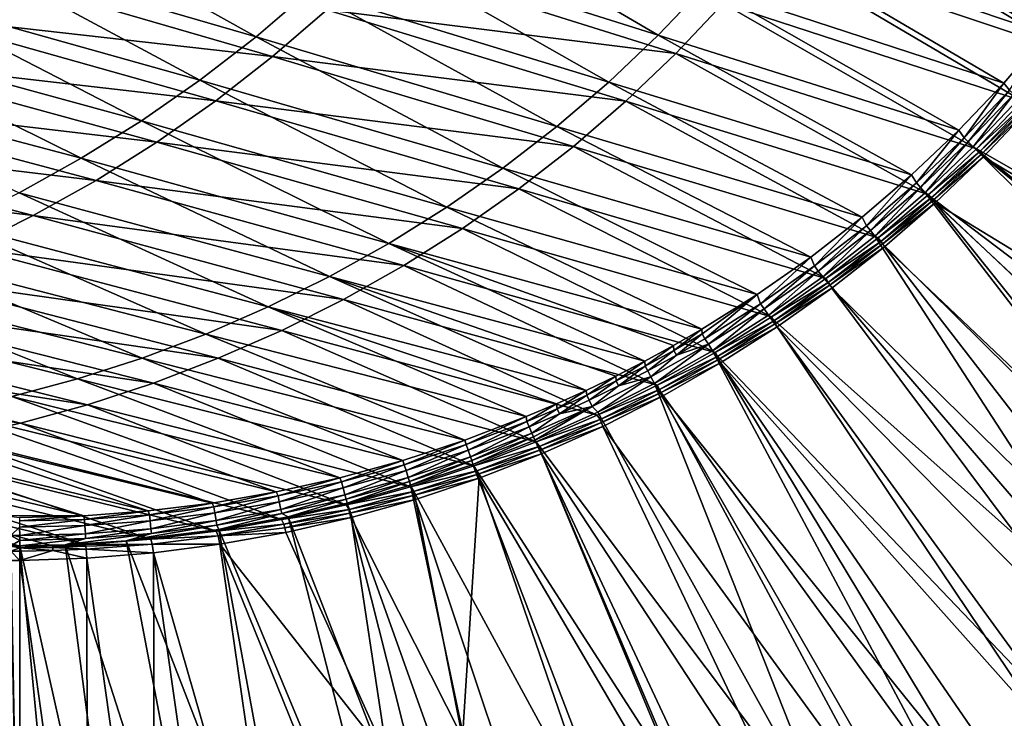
# Model space of a CAD drawing. Header units: metres. Extents: x -900 to 900, y -400 to 400.
# Tile 190 of 243: x 701 to 802, y -358 to -286. Entities that reach past the tile are written whole.
import ezdxf

# ---------------------------------------------------------------- set-up
doc = ezdxf.new("R2010")
doc.units = ezdxf.units.M

msp = doc.modelspace()

# ---------------------------------------------------------------- linework, layer by layer
at = {"layer": 'top'}
for points in [[(775.724609, -276.970428, -84.964371), (806.168213, -287.251556, -32.056164), (780.027893, -271.430603, -84.908226)], [(806.168213, -287.251556, -32.056164), (810.290894, -281.983246, -32.022537), (780.027893, -271.430603, -84.908226)], [(735.835144, -277.770355, -138.331787), (766.310852, -287.36673, -85.091042), (740.867737, -272.482513, -138.23877)], [(766.310852, -287.36673, -85.091042), (771.14917, -282.287872, -85.025368), (740.867737, -272.482513, -138.23877)], [(694.346741, -278.647888, -192.002609), (724.991882, -287.538391, -138.532791), (700.138, -273.694061, -191.881744)], [(724.991882, -287.538391, -138.532791), (730.538086, -282.79245, -138.429916), (700.138, -273.694061, -191.881744)], [(781.976501, -273.150909, -86.463959), (808.143494, -288.949493, -33.548725), (777.619507, -278.753021, -86.500862)], [(812.339172, -283.572754, -33.535023), (808.143494, -288.949493, -33.548725), (781.976501, -273.150909, -86.463959)], [(771.14917, -282.287872, -85.025368), (801.792969, -292.30545, -32.095467), (775.724609, -276.970428, -84.964371)], [(801.792969, -292.30545, -32.095467), (806.168213, -287.251556, -32.056164), (775.724609, -276.970428, -84.964371)], [(730.538086, -282.79245, -138.429916), (761.219971, -292.191925, -85.161224), (735.835144, -277.770355, -138.331787)], [(761.219971, -292.191925, -85.161224), (766.310852, -287.36673, -85.091042), (735.835144, -277.770355, -138.331787)], [(688.311768, -283.303131, -192.128433), (719.213257, -291.999023, -138.640045), (694.346741, -278.647888, -192.002609)], [(719.213257, -291.999023, -138.640045), (724.991882, -287.538391, -138.532791), (694.346741, -278.647888, -192.002609)], [(777.619507, -278.753021, -86.500862), (803.691101, -294.109039, -33.564743), (772.991577, -284.131012, -86.538803)], [(808.143494, -288.949493, -33.548725), (803.691101, -294.109039, -33.564743), (777.619507, -278.753021, -86.500862)], [(737.625244, -279.67804, -139.805771), (768.103577, -289.272308, -86.577515), (732.282837, -284.766968, -139.872391)], [(772.991577, -284.131012, -86.538803), (768.103577, -289.272308, -86.577515), (737.625244, -279.67804, -139.805771)], [(689.95752, -285.409851, -193.499939), (696.037537, -280.683441, -193.412827), (726.692261, -289.583618, -139.939835)], [(726.692261, -289.583618, -139.939835), (696.037537, -280.683441, -193.412827), (732.282837, -284.766968, -139.872391)], [(724.991882, -287.538391, -138.532791), (755.891602, -296.753265, -85.235687), (730.538086, -282.79245, -138.429916)], [(755.891602, -296.753265, -85.235687), (761.219971, -292.191925, -85.161224), (730.538086, -282.79245, -138.429916)], [(766.310852, -287.36673, -85.091042), (797.175293, -297.135284, -32.140598), (771.14917, -282.287872, -85.025368)], [(797.175293, -297.135284, -32.140598), (801.792969, -292.30545, -32.095467), (771.14917, -282.287872, -85.025368)], [(682.050537, -287.650299, -192.258759), (713.218933, -296.165222, -138.751266), (688.311768, -283.303131, -192.128433)], [(713.218933, -296.165222, -138.751266), (719.213257, -291.999023, -138.640045), (688.311768, -283.303131, -192.128433)], [(772.991577, -284.131012, -86.538803), (798.992065, -299.041626, -33.583149), (768.103577, -289.272308, -86.577515)], [(803.691101, -294.109039, -33.564743), (798.992065, -299.041626, -33.583149), (772.991577, -284.131012, -86.538803)], [(732.282837, -284.766968, -139.872391), (762.966919, -294.164856, -86.616753), (726.692261, -289.583618, -139.939835)], [(768.103577, -289.272308, -86.577515), (762.966919, -294.164856, -86.616753), (732.282837, -284.766968, -139.872391)], [(683.644714, -289.829041, -193.587296), (689.95752, -285.409851, -193.499939), (720.866272, -294.116943, -140.007706)], [(720.866272, -294.116943, -140.007706), (689.95752, -285.409851, -193.499939), (726.692261, -289.583618, -139.939835)], [(675.580261, -291.680023, -192.393127), (707.025513, -300.027863, -138.866089), (682.050537, -287.650299, -192.258759)], [(707.025513, -300.027863, -138.866089), (713.218933, -296.165222, -138.751266), (682.050537, -287.650299, -192.258759)], [(719.213257, -291.999023, -138.640045), (750.34198, -301.041748, -85.314217), (724.991882, -287.538391, -138.532791)], [(750.34198, -301.041748, -85.314217), (755.891602, -296.753265, -85.235687), (724.991882, -287.538391, -138.532791)], [(761.219971, -292.191925, -85.161224), (792.325195, -301.731415, -32.191727), (766.310852, -287.36673, -85.091042)], [(792.325195, -301.731415, -32.191727), (797.175293, -297.135284, -32.140598), (766.310852, -287.36673, -85.091042)], [(806.168213, -287.251556, -32.056164), (801.792969, -292.30545, -32.095467), (802.395508, -293.039734, -30.82016)], [(677.113647, -293.930939, -193.674377), (683.644714, -289.829041, -193.587296), (714.818176, -298.356506, -140.075607)], [(714.818176, -298.356506, -140.075607), (683.644714, -289.829041, -193.587296), (720.866272, -294.116943, -140.007706)], [(726.692261, -289.583618, -139.939835), (757.593506, -298.797272, -86.656258), (720.866272, -294.116943, -140.007706)], [(762.966919, -294.164856, -86.616753), (757.593506, -298.797272, -86.656258), (726.692261, -289.583618, -139.939835)], [(768.103577, -289.272308, -86.577515), (794.056519, -303.737396, -33.604012), (762.966919, -294.164856, -86.616753)], [(798.992065, -299.041626, -33.583149), (794.056519, -303.737396, -33.604012), (768.103577, -289.272308, -86.577515)], [(700.649658, -303.57782, -138.984146), (707.025513, -300.027863, -138.866089), (675.580261, -291.680023, -192.393127)], [(713.218933, -296.165222, -138.751266), (744.587341, -305.048401, -85.396606), (719.213257, -291.999023, -138.640045)], [(744.587341, -305.048401, -85.396606), (750.34198, -301.041748, -85.314217), (719.213257, -291.999023, -138.640045)], [(755.891602, -296.753265, -85.235687), (787.252747, -306.084198, -32.249008), (761.219971, -292.191925, -85.161224)], [(787.252747, -306.084198, -32.249008), (792.325195, -301.731415, -32.191727), (761.219971, -292.191925, -85.161224)], [(801.792969, -292.30545, -32.095467), (797.175293, -297.135284, -32.140598), (797.729675, -297.91571, -30.83387)], [(802.395508, -293.039734, -30.82016), (801.792969, -292.30545, -32.095467), (797.729675, -297.91571, -30.83387)], [(802.395508, -293.039734, -30.82016), (797.729675, -297.91571, -30.83387), (798.161804, -298.345795, -30.289949)], [(802.841125, -293.441956, -30.288921), (802.395508, -293.039734, -30.82016), (798.161804, -298.345795, -30.289949)], [(670.379272, -297.706329, -193.760696), (677.113647, -293.930939, -193.674377), (708.561951, -302.292633, -140.143112)], [(708.561951, -302.292633, -140.143112), (677.113647, -293.930939, -193.674377), (714.818176, -298.356506, -140.075607)], [(720.866272, -294.116943, -140.007706), (751.995911, -303.158661, -86.695763), (714.818176, -298.356506, -140.075607)], [(757.593506, -298.797272, -86.656258), (751.995911, -303.158661, -86.695763), (720.866272, -294.116943, -140.007706)], [(762.966919, -294.164856, -86.616753), (788.894531, -308.186523, -33.627411), (757.593506, -298.797272, -86.656258)], [(794.056519, -303.737396, -33.604012), (788.894531, -308.186523, -33.627411), (762.966919, -294.164856, -86.616753)], [(798.161804, -298.345795, -30.289949), (798.662537, -298.844513, -29.834656), (802.841125, -293.441956, -30.288921)], [(798.662537, -298.844513, -29.834656), (803.354736, -293.90332, -29.842918), (802.841125, -293.441956, -30.288921)], [(798.662537, -298.844513, -29.834656), (843.461121, -324.436737, -0.803848), (803.354736, -293.90332, -29.842918)], [(798.992065, -299.041626, -33.583149), (803.691101, -294.109039, -33.564743), (804.019348, -294.419586, -32.928402)], [(799.303101, -299.376068, -32.931065), (798.992065, -299.041626, -33.583149), (804.019348, -294.419586, -32.928402)], [(804.019348, -294.419586, -32.928402), (804.241577, -294.620056, -32.663391), (799.303101, -299.376068, -32.931065)], [(804.241577, -294.620056, -32.663391), (799.518677, -299.590393, -32.659832), (799.303101, -299.376068, -32.931065)], [(804.460876, -294.874146, -32.440762), (799.518677, -299.590393, -32.659832), (804.241577, -294.620056, -32.663391)], [(804.460876, -294.874146, -32.440762), (799.723877, -299.863464, -32.432468), (799.518677, -299.590393, -32.659832)], [(804.460876, -294.874146, -32.440762), (843.902405, -326.218597, -3.399924), (799.723877, -299.863464, -32.432468)], [(707.025513, -300.027863, -138.866089), (738.643982, -308.764252, -85.48262), (713.218933, -296.165222, -138.751266)], [(738.643982, -308.764252, -85.48262), (744.587341, -305.048401, -85.396606), (713.218933, -296.165222, -138.751266)], [(750.34198, -301.041748, -85.314217), (781.96814, -310.184021, -32.312607), (755.891602, -296.753265, -85.235687)], [(781.96814, -310.184021, -32.312607), (787.252747, -306.084198, -32.249008), (755.891602, -296.753265, -85.235687)], [(797.175293, -297.135284, -32.140598), (792.325195, -301.731415, -32.191727), (792.824951, -302.555206, -30.849257)], [(797.729675, -297.91571, -30.83387), (797.175293, -297.135284, -32.140598), (792.824951, -302.555206, -30.849257)], [(670.379272, -297.706329, -193.760696), (702.111877, -305.91626, -140.209839), (663.456909, -301.146637, -193.845734)], [(702.111877, -305.91626, -140.209839), (670.379272, -297.706329, -193.760696), (708.561951, -302.292633, -140.143112)], [(714.818176, -298.356506, -140.075607), (746.187256, -307.238861, -86.735016), (708.561951, -302.292633, -140.143112)], [(751.995911, -303.158661, -86.695763), (746.187256, -307.238861, -86.735016), (714.818176, -298.356506, -140.075607)], [(797.729675, -297.91571, -30.83387), (792.824951, -302.555206, -30.849257), (793.242554, -303.013641, -30.291082)], [(798.161804, -298.345795, -30.289949), (797.729675, -297.91571, -30.83387), (793.242554, -303.013641, -30.291082)], [(793.242554, -303.013641, -30.291082), (793.727417, -303.555023, -29.825321), (798.161804, -298.345795, -30.289949)], [(793.727417, -303.555023, -29.825321), (798.662537, -298.844513, -29.834656), (798.161804, -298.345795, -30.289949)], [(757.593506, -298.797272, -86.656258), (783.516113, -312.379181, -33.653408), (751.995911, -303.158661, -86.695763)], [(788.894531, -308.186523, -33.627411), (783.516113, -312.379181, -33.653408), (757.593506, -298.797272, -86.656258)], [(793.727417, -303.555023, -29.825321), (834.288086, -334.288086, -0.803848), (798.662537, -298.844513, -29.834656)], [(794.056519, -303.737396, -33.604012), (798.992065, -299.041626, -33.583149), (799.303101, -299.376068, -32.931065)], [(794.348206, -304.093842, -32.934059), (794.056519, -303.737396, -33.604012), (799.303101, -299.376068, -32.931065)], [(799.303101, -299.376068, -32.931065), (799.518677, -299.590393, -32.659832), (794.348206, -304.093842, -32.934059)], [(834.288086, -334.288086, -0.803848), (838.135071, -330.326935, -0.803848), (798.662537, -298.844513, -29.834656)], [(798.662537, -298.844513, -29.834656), (838.135071, -330.326935, -0.803848), (843.461121, -324.436737, -0.803848)], [(700.649658, -303.57782, -138.984146), (732.528198, -312.180267, -85.57206), (707.025513, -300.027863, -138.866089)], [(732.528198, -312.180267, -85.57206), (738.643982, -308.764252, -85.48262), (707.025513, -300.027863, -138.866089)], [(799.518677, -299.590393, -32.659832), (794.556824, -304.322327, -32.655872), (794.348206, -304.093842, -32.934059)], [(799.723877, -299.863464, -32.432468), (794.556824, -304.322327, -32.655872), (799.518677, -299.590393, -32.659832)], [(799.723877, -299.863464, -32.432468), (794.748962, -304.61557, -32.423145), (794.556824, -304.322327, -32.655872)], [(799.723877, -299.863464, -32.432468), (839.006836, -331.593506, -3.399924), (794.748962, -304.61557, -32.423145)], [(843.902405, -326.218597, -3.399924), (839.006836, -331.593506, -3.399924), (799.723877, -299.863464, -32.432468)], [(663.456909, -301.146637, -193.845734), (702.111877, -305.91626, -140.209839), (695.482788, -309.219177, -140.275375)], [(744.587341, -305.048401, -85.396606), (776.481384, -314.021179, -32.382683), (750.34198, -301.041748, -85.314217)], [(776.481384, -314.021179, -32.382683), (781.96814, -310.184021, -32.312607), (750.34198, -301.041748, -85.314217)], [(708.561951, -302.292633, -140.143112), (740.180969, -311.028351, -86.77375), (702.111877, -305.91626, -140.209839)], [(746.187256, -307.238861, -86.735016), (740.180969, -311.028351, -86.77375), (708.561951, -302.292633, -140.143112)], [(792.325195, -301.731415, -32.191727), (787.252747, -306.084198, -32.249008), (787.695557, -306.948181, -30.866377)], [(792.824951, -302.555206, -30.849257), (792.325195, -301.731415, -32.191727), (787.695557, -306.948181, -30.866377)], [(751.995911, -303.158661, -86.695763), (777.931396, -316.305603, -33.682083), (746.187256, -307.238861, -86.735016)], [(783.516113, -312.379181, -33.653408), (777.931396, -316.305603, -33.682083), (751.995911, -303.158661, -86.695763)], [(792.824951, -302.555206, -30.849257), (787.695557, -306.948181, -30.866377), (788.097534, -307.435394, -30.292336)], [(793.242554, -303.013641, -30.291082), (792.824951, -302.555206, -30.849257), (788.097534, -307.435394, -30.292336)], [(788.097534, -307.435394, -30.292336), (788.569824, -308.014862, -29.814909), (793.242554, -303.013641, -30.291082)], [(788.569824, -308.014862, -29.814909), (793.727417, -303.555023, -29.825321), (793.242554, -303.013641, -30.291082)], [(694.108093, -306.805969, -139.105026), (726.256226, -315.287537, -85.664688), (700.649658, -303.57782, -138.984146)], [(726.256226, -315.287537, -85.664688), (732.528198, -312.180267, -85.57206), (700.649658, -303.57782, -138.984146)], [(824.436707, -343.46109, -0.803848), (793.727417, -303.555023, -29.825321), (788.569824, -308.014862, -29.814909)], [(788.894531, -308.186523, -33.627411), (794.056519, -303.737396, -33.604012), (794.348206, -304.093842, -32.934059)], [(789.167297, -308.563049, -32.937401), (788.894531, -308.186523, -33.627411), (794.348206, -304.093842, -32.934059)], [(794.348206, -304.093842, -32.934059), (794.556824, -304.322327, -32.655872), (789.167297, -308.563049, -32.937401)], [(794.556824, -304.322327, -32.655872), (789.368347, -308.805878, -32.651478), (789.167297, -308.563049, -32.937401)], [(794.748962, -304.61557, -32.423145), (789.368347, -308.805878, -32.651478), (794.556824, -304.322327, -32.655872)], [(824.436707, -343.46109, -0.803848), (830.326965, -338.135101, -0.803848), (793.727417, -303.555023, -29.825321)], [(830.326965, -338.135101, -0.803848), (834.288086, -334.288086, -0.803848), (793.727417, -303.555023, -29.825321)], [(738.643982, -308.764252, -85.48262), (770.802612, -317.58609, -32.459393), (744.587341, -305.048401, -85.396606)], [(770.802612, -317.58609, -32.459393), (776.481384, -314.021179, -32.382683), (744.587341, -305.048401, -85.396606)], [(794.748962, -304.61557, -32.423145), (789.547852, -309.118988, -32.412781), (789.368347, -308.805878, -32.651478)], [(794.748962, -304.61557, -32.423145), (826.218567, -343.902435, -3.399924), (789.547852, -309.118988, -32.412781)], [(839.006836, -331.593506, -3.399924), (831.593506, -339.006805, -3.399924), (794.748962, -304.61557, -32.423145)], [(794.748962, -304.61557, -32.423145), (831.593506, -339.006805, -3.399924), (826.218567, -343.902435, -3.399924)], [(702.111877, -305.91626, -140.209839), (733.991089, -314.51828, -86.811729), (695.482788, -309.219177, -140.275375)], [(740.180969, -311.028351, -86.77375), (733.991089, -314.51828, -86.811729), (702.111877, -305.91626, -140.209839)], [(787.252747, -306.084198, -32.249008), (781.96814, -310.184021, -32.312607), (782.356812, -311.085083, -30.8853)], [(787.695557, -306.948181, -30.866377), (787.252747, -306.084198, -32.249008), (782.356812, -311.085083, -30.8853)], [(687.41748, -309.703156, -139.228363), (719.844299, -318.077026, -85.7603), (694.108093, -306.805969, -139.105026)], [(719.844299, -318.077026, -85.7603), (726.256226, -315.287537, -85.664688), (694.108093, -306.805969, -139.105026)], [(746.187256, -307.238861, -86.735016), (772.150452, -319.955902, -33.713501), (740.180969, -311.028351, -86.77375)], [(777.931396, -316.305603, -33.682083), (772.150452, -319.955902, -33.713501), (746.187256, -307.238861, -86.735016)], [(787.695557, -306.948181, -30.866377), (782.356812, -311.085083, -30.8853), (782.741882, -311.60141, -30.29373)], [(788.097534, -307.435394, -30.292336), (787.695557, -306.948181, -30.866377), (782.741882, -311.60141, -30.29373)], [(782.741882, -311.60141, -30.29373), (783.200378, -312.214813, -29.8034), (788.097534, -307.435394, -30.292336)], [(783.200378, -312.214813, -29.8034), (788.569824, -308.014862, -29.814909), (788.097534, -307.435394, -30.292336)], [(816.009277, -350.350189, -0.803848), (788.569824, -308.014862, -29.814909), (783.200378, -312.214813, -29.8034)], [(783.516113, -312.379181, -33.653408), (788.894531, -308.186523, -33.627411), (789.167297, -308.563049, -32.937401)], [(816.009277, -350.350189, -0.803848), (824.436707, -343.46109, -0.803848), (788.569824, -308.014862, -29.814909)], [(688.68988, -312.193878, -140.339294), (695.482788, -309.219177, -140.275375), (727.63208, -317.7005, -86.848671)], [(695.482788, -309.219177, -140.275375), (733.991089, -314.51828, -86.811729), (727.63208, -317.7005, -86.848671)], [(732.528198, -312.180267, -85.57206), (764.942322, -320.869232, -32.542896), (738.643982, -308.764252, -85.48262)], [(764.942322, -320.869232, -32.542896), (767.894348, -319.263397, -32.50029), (738.643982, -308.764252, -85.48262)], [(738.643982, -308.764252, -85.48262), (767.894348, -319.263397, -32.50029), (770.802612, -317.58609, -32.459393)], [(783.773376, -312.774414, -32.941116), (783.516113, -312.379181, -33.653408), (789.167297, -308.563049, -32.937401)], [(789.167297, -308.563049, -32.937401), (789.368347, -308.805878, -32.651478), (783.773376, -312.774414, -32.941116)], [(789.368347, -308.805878, -32.651478), (783.966248, -313.031708, -32.646622), (783.773376, -312.774414, -32.941116)], [(789.547852, -309.118988, -32.412781), (783.966248, -313.031708, -32.646622), (789.368347, -308.805878, -32.651478)], [(789.547852, -309.118988, -32.412781), (784.133118, -313.363251, -32.401356), (783.966248, -313.031708, -32.646622)], [(789.547852, -309.118988, -32.412781), (820.303406, -348.878296, -3.399924), (784.133118, -313.363251, -32.401356)], [(826.218567, -343.902435, -3.399924), (820.303406, -348.878296, -3.399924), (789.547852, -309.118988, -32.412781)], [(680.594238, -312.26181, -139.353745), (713.308472, -320.541199, -85.85865), (687.41748, -309.703156, -139.228363)], [(687.41748, -309.703156, -139.228363), (713.308472, -320.541199, -85.85865), (719.844299, -318.077026, -85.7603)], [(781.96814, -310.184021, -32.312607), (776.481384, -314.021179, -32.382683), (776.823975, -314.956451, -30.906097)], [(782.356812, -311.085083, -30.8853), (781.96814, -310.184021, -32.312607), (776.823975, -314.956451, -30.906097)], [(740.180969, -311.028351, -86.77375), (766.183899, -323.320435, -33.74773), (733.991089, -314.51828, -86.811729)], [(772.150452, -319.955902, -33.713501), (766.183899, -323.320435, -33.74773), (740.180969, -311.028351, -86.77375)], [(782.356812, -311.085083, -30.8853), (776.823975, -314.956451, -30.906097), (777.190857, -315.502075, -30.295284)], [(782.741882, -311.60141, -30.29373), (782.356812, -311.085083, -30.8853), (777.190857, -315.502075, -30.295284)], [(706.664124, -322.677826, -85.959435), (680.594238, -312.26181, -139.353745), (673.654175, -314.479706, -139.480713)], [(706.664124, -322.677826, -85.959435), (713.308472, -320.541199, -85.85865), (680.594238, -312.26181, -139.353745)], [(721.118652, -320.567566, -86.884323), (681.748657, -314.833588, -140.40123), (688.68988, -312.193878, -140.339294)], [(727.63208, -317.7005, -86.848671), (721.118652, -320.567566, -86.884323), (688.68988, -312.193878, -140.339294)], [(726.256226, -315.287537, -85.664688), (758.917542, -323.863312, -32.633224), (732.528198, -312.180267, -85.57206)], [(758.917542, -323.863312, -32.633224), (761.949158, -322.402771, -32.587208), (732.528198, -312.180267, -85.57206)], [(732.528198, -312.180267, -85.57206), (761.949158, -322.402771, -32.587208), (764.942322, -320.869232, -32.542896)], [(777.190857, -315.502075, -30.295284), (777.629517, -316.145782, -29.79077), (782.741882, -311.60141, -30.29373)], [(777.629517, -316.145782, -29.79077), (783.200378, -312.214813, -29.8034), (782.741882, -311.60141, -30.29373)], [(777.629517, -316.145782, -29.79077), (816.009277, -350.350189, -0.803848), (783.200378, -312.214813, -29.8034)], [(777.931396, -316.305603, -33.682083), (783.516113, -312.379181, -33.653408), (783.773376, -312.774414, -32.941116)], [(778.179565, -316.718658, -32.945229), (777.931396, -316.305603, -33.682083), (783.773376, -312.774414, -32.941116)], [(783.773376, -312.774414, -32.941116), (783.966248, -313.031708, -32.646622), (778.179565, -316.718658, -32.945229)], [(783.966248, -313.031708, -32.646622), (778.363525, -316.99057, -32.641273), (778.179565, -316.718658, -32.945229)], [(784.133118, -313.363251, -32.401356), (778.363525, -316.99057, -32.641273), (783.966248, -313.031708, -32.646622)], [(784.133118, -313.363251, -32.401356), (778.5177, -317.338135, -32.388844), (778.363525, -316.99057, -32.641273)], [(784.133118, -313.363251, -32.401356), (814.191162, -353.609955, -3.399924), (778.5177, -317.338135, -32.388844)], [(820.303406, -348.878296, -3.399924), (814.191162, -353.609955, -3.399924), (784.133118, -313.363251, -32.401356)], [(699.926208, -324.485718, -86.062325), (706.664124, -322.677826, -85.959435), (673.654175, -314.479706, -139.480713)], [(727.63208, -317.7005, -86.848671), (733.991089, -314.51828, -86.811729), (760.048889, -326.391632, -33.784775)], [(733.991089, -314.51828, -86.811729), (766.183899, -323.320435, -33.74773), (760.048889, -326.391632, -33.784775)], [(776.481384, -314.021179, -32.382683), (770.802612, -317.58609, -32.459393), (770.819031, -318.067841, -31.656387)], [(776.481384, -314.021179, -32.382683), (770.819031, -318.067841, -31.656387), (771.112366, -318.552734, -30.928835)], [(776.823975, -314.956451, -30.906097), (776.481384, -314.021179, -32.382683), (771.112366, -318.552734, -30.928835)], [(714.466125, -323.112854, -86.918434), (674.67511, -317.132416, -140.460739), (681.748657, -314.833588, -140.40123)], [(721.118652, -320.567566, -86.884323), (714.466125, -323.112854, -86.918434), (681.748657, -314.833588, -140.40123)], [(719.844299, -318.077026, -85.7603), (752.74939, -326.562531, -32.730335), (726.256226, -315.287537, -85.664688)], [(752.74939, -326.562531, -32.730335), (755.850037, -325.250153, -32.680935), (726.256226, -315.287537, -85.664688)], [(726.256226, -315.287537, -85.664688), (755.850037, -325.250153, -32.680935), (758.917542, -323.863312, -32.633224)], [(776.823975, -314.956451, -30.906097), (771.112366, -318.552734, -30.928835), (771.459656, -319.127777, -30.297024)], [(777.190857, -315.502075, -30.295284), (776.823975, -314.956451, -30.906097), (771.459656, -319.127777, -30.297024)], [(771.459656, -319.127777, -30.297024), (771.867798, -319.798737, -29.776999), (777.190857, -315.502075, -30.295284)], [(771.867798, -319.798737, -29.776999), (777.629517, -316.145782, -29.79077), (777.190857, -315.502075, -30.295284)], [(771.867798, -319.798737, -29.776999), (807.198975, -356.74234, -0.803848), (777.629517, -316.145782, -29.79077)], [(772.150452, -319.955902, -33.713501), (777.931396, -316.305603, -33.682083), (778.179565, -316.718658, -32.945229)], [(807.198975, -356.74234, -0.803848), (816.009277, -350.350189, -0.803848), (777.629517, -316.145782, -29.79077)], [(707.689819, -325.330414, -86.950745), (667.485352, -319.085205, -140.517426), (674.67511, -317.132416, -140.460739)], [(714.466125, -323.112854, -86.918434), (707.689819, -325.330414, -86.950745), (674.67511, -317.132416, -140.460739)], [(772.398926, -320.386536, -32.94976), (772.150452, -319.955902, -33.713501), (778.179565, -316.718658, -32.945229)], [(778.179565, -316.718658, -32.945229), (778.363525, -316.99057, -32.641273), (772.398926, -320.386536, -32.94976)], [(778.363525, -316.99057, -32.641273), (772.573181, -320.673096, -32.635403), (772.398926, -320.386536, -32.94976)], [(778.5177, -317.338135, -32.388844), (772.573181, -320.673096, -32.635403), (778.363525, -316.99057, -32.641273)], [(778.5177, -317.338135, -32.388844), (772.715027, -321.034332, -32.375225), (772.573181, -320.673096, -32.635403)], [(778.5177, -317.338135, -32.388844), (806.518616, -359.015991, -3.399924), (772.715027, -321.034332, -32.375225)], [(814.191162, -353.609955, -3.399924), (806.518616, -359.015991, -3.399924), (778.5177, -317.338135, -32.388844)], [(713.308472, -320.541199, -85.85865), (746.459167, -328.96106, -32.834187), (719.844299, -318.077026, -85.7603)], [(719.844299, -318.077026, -85.7603), (746.459167, -328.96106, -32.834187), (752.74939, -326.562531, -32.730335)], [(753.767029, -329.163208, -33.824604), (721.118652, -320.567566, -86.884323), (727.63208, -317.7005, -86.848671)], [(760.048889, -326.391632, -33.784775), (753.767029, -329.163208, -33.824604), (727.63208, -317.7005, -86.848671)], [(770.802612, -317.58609, -32.459393), (767.894348, -319.263397, -32.50029), (767.910828, -319.749451, -31.681934)], [(770.802612, -317.58609, -32.459393), (767.910828, -319.749451, -31.681934), (770.819031, -318.067841, -31.656387)], [(770.819031, -318.067841, -31.656387), (767.910828, -319.749451, -31.681934), (768.194336, -320.244751, -30.940954)], [(771.112366, -318.552734, -30.928835), (770.819031, -318.067841, -31.656387), (768.194336, -320.244751, -30.940954)], [(771.459656, -319.127777, -30.297024), (771.112366, -318.552734, -30.928835), (768.194336, -320.244751, -30.940954)], [(700.805603, -327.215088, -86.98098), (660.195801, -320.687622, -140.570892), (667.485352, -319.085205, -140.517426)], [(707.689819, -325.330414, -86.950745), (700.805603, -327.215088, -86.98098), (667.485352, -319.085205, -140.517426)], [(767.894348, -319.263397, -32.50029), (764.942322, -320.869232, -32.542896), (764.96405, -321.358887, -31.708542)], [(767.894348, -319.263397, -32.50029), (764.96405, -321.358887, -31.708542), (767.910828, -319.749451, -31.681934)], [(765.563477, -322.468872, -30.298965), (765.935669, -323.15976, -29.762093), (771.459656, -319.127777, -30.297024)], [(771.459656, -319.127777, -30.297024), (768.194336, -320.244751, -30.940954), (765.563477, -322.468872, -30.298965)], [(765.935669, -323.15976, -29.762093), (771.867798, -319.798737, -29.776999), (771.459656, -319.127777, -30.297024)], [(740.068237, -331.053131, -32.94474), (713.308472, -320.541199, -85.85865), (706.664124, -322.677826, -85.959435)], [(740.068237, -331.053131, -32.94474), (746.459167, -328.96106, -32.834187), (713.308472, -320.541199, -85.85865)], [(747.359924, -331.628937, -33.86718), (714.466125, -323.112854, -86.918434), (721.118652, -320.567566, -86.884323)], [(753.767029, -329.163208, -33.824604), (747.359924, -331.628937, -33.86718), (721.118652, -320.567566, -86.884323)], [(767.910828, -319.749451, -31.681934), (764.96405, -321.358887, -31.708542), (765.237366, -321.86441, -30.953585)], [(768.194336, -320.244751, -30.940954), (767.910828, -319.749451, -31.681934), (765.237366, -321.86441, -30.953585)], [(768.194336, -320.244751, -30.940954), (765.237366, -321.86441, -30.953585), (765.563477, -322.468872, -30.298965)], [(765.935669, -323.15976, -29.762093), (795.533813, -364.093658, -0.803848), (771.867798, -319.798737, -29.776999)], [(766.183899, -323.320435, -33.74773), (772.150452, -319.955902, -33.713501), (772.398926, -320.386536, -32.94976)], [(766.444519, -323.768799, -32.954735), (766.183899, -323.320435, -33.74773), (772.398926, -320.386536, -32.94976)], [(772.398926, -320.386536, -32.94976), (772.573181, -320.673096, -32.635403), (766.444519, -323.768799, -32.954735)], [(795.533813, -364.093658, -0.803848), (800.325439, -361.217438, -0.803848), (771.867798, -319.798737, -29.776999)], [(771.867798, -319.798737, -29.776999), (800.325439, -361.217438, -0.803848), (807.198975, -356.74234, -0.803848)], [(700.805603, -327.215088, -86.98098), (693.829407, -328.762573, -87.008896), (660.195801, -320.687622, -140.570892)], [(764.942322, -320.869232, -32.542896), (761.949158, -322.402771, -32.587208), (761.980469, -322.89505, -31.736223)], [(764.942322, -320.869232, -32.542896), (761.980469, -322.89505, -31.736223), (764.96405, -321.358887, -31.708542)], [(764.96405, -321.358887, -31.708542), (761.980469, -322.89505, -31.736223), (762.243347, -323.410583, -30.966736)], [(765.237366, -321.86441, -30.953585), (764.96405, -321.358887, -31.708542), (762.243347, -323.410583, -30.966736)], [(772.573181, -320.673096, -32.635403), (766.608154, -324.069977, -32.628971), (766.444519, -323.768799, -32.954735)], [(772.715027, -321.034332, -32.375225), (766.608154, -324.069977, -32.628971), (772.573181, -320.673096, -32.635403)], [(772.715027, -321.034332, -32.375225), (766.738953, -324.443146, -32.360474), (766.608154, -324.069977, -32.628971)], [(772.715027, -321.034332, -32.375225), (798.623413, -364.016693, -3.399924), (766.738953, -324.443146, -32.360474)], [(806.518616, -359.015991, -3.399924), (798.623413, -364.016693, -3.399924), (772.715027, -321.034332, -32.375225)], [(761.949158, -322.402771, -32.587208), (758.917542, -323.863312, -32.633224), (758.962158, -324.35675, -31.764994)], [(761.949158, -322.402771, -32.587208), (758.962158, -324.35675, -31.764994), (761.980469, -322.89505, -31.736223)], [(759.517578, -325.515778, -30.301132), (760.099243, -326.105774, -29.746714), (765.563477, -322.468872, -30.298965)], [(759.517578, -325.515778, -30.301132), (765.563477, -322.468872, -30.298965), (762.243347, -323.410583, -30.966736)], [(760.099243, -326.105774, -29.746714), (765.935669, -323.15976, -29.762093), (765.563477, -322.468872, -30.298965)], [(765.563477, -322.468872, -30.298965), (765.237366, -321.86441, -30.953585), (762.243347, -323.410583, -30.966736)], [(733.5979, -332.832916, -33.061947), (706.664124, -322.677826, -85.959435), (699.926208, -324.485718, -86.062325)], [(733.5979, -332.832916, -33.061947), (740.068237, -331.053131, -32.94474), (706.664124, -322.677826, -85.959435)], [(740.849182, -333.782623, -33.912464), (707.689819, -325.330414, -86.950745), (714.466125, -323.112854, -86.918434)], [(747.359924, -331.628937, -33.86718), (740.849182, -333.782623, -33.912464), (714.466125, -323.112854, -86.918434)], [(761.980469, -322.89505, -31.736223), (758.962158, -324.35675, -31.764994), (759.214233, -324.88205, -30.980415)], [(762.243347, -323.410583, -30.966736), (761.980469, -322.89505, -31.736223), (759.214233, -324.88205, -30.980415)], [(759.517578, -325.515778, -30.301132), (762.243347, -323.410583, -30.966736), (759.214233, -324.88205, -30.980415)], [(760.048889, -326.391632, -33.784775), (766.183899, -323.320435, -33.74773), (766.444519, -323.768799, -32.954735)], [(784.498657, -370.017365, -0.803848), (765.935669, -323.15976, -29.762093), (760.099243, -326.105774, -29.746714)], [(784.498657, -370.017365, -0.803848), (790.941956, -366.673492, -0.803848), (765.935669, -323.15976, -29.762093)], [(790.941956, -366.673492, -0.803848), (795.533813, -364.093658, -0.803848), (765.935669, -323.15976, -29.762093)], [(727.069336, -334.294647, -33.185768), (699.926208, -324.485718, -86.062325), (693.109802, -325.963837, -86.166992)], [(727.069336, -334.294647, -33.185768), (733.5979, -332.832916, -33.061947), (699.926208, -324.485718, -86.062325)], [(758.917542, -323.863312, -32.633224), (755.850037, -325.250153, -32.680935), (755.91095, -325.742798, -31.79487)], [(758.917542, -323.863312, -32.633224), (755.91095, -325.742798, -31.79487), (758.962158, -324.35675, -31.764994)], [(758.962158, -324.35675, -31.764994), (755.91095, -325.742798, -31.79487), (756.151917, -326.277588, -30.994631)], [(759.214233, -324.88205, -30.980415), (758.962158, -324.35675, -31.764994), (756.151917, -326.277588, -30.994631)], [(760.329468, -326.856171, -32.960175), (760.048889, -326.391632, -33.784775), (766.444519, -323.768799, -32.954735)], [(766.444519, -323.768799, -32.954735), (766.608154, -324.069977, -32.628971), (760.329468, -326.856171, -32.960175)], [(766.608154, -324.069977, -32.628971), (760.481506, -327.171906, -32.621956), (760.329468, -326.856171, -32.960175)], [(766.738953, -324.443146, -32.360474), (760.481506, -327.171906, -32.621956), (766.608154, -324.069977, -32.628971)], [(766.738953, -324.443146, -32.360474), (760.60376, -327.556427, -32.34457), (760.481506, -327.171906, -32.621956)], [(766.738953, -324.443146, -32.360474), (790.492249, -368.623932, -3.399924), (760.60376, -327.556427, -32.34457)], [(798.623413, -364.016693, -3.399924), (790.492249, -368.623932, -3.399924), (766.738953, -324.443146, -32.360474)], [(734.256409, -335.617981, -33.960423), (700.805603, -327.215088, -86.98098), (707.689819, -325.330414, -86.950745)], [(740.849182, -333.782623, -33.912464), (734.256409, -335.617981, -33.960423), (707.689819, -325.330414, -86.950745)], [(755.850037, -325.250153, -32.680935), (752.74939, -326.562531, -32.730335), (752.828796, -327.052063, -31.825869)], [(755.850037, -325.250153, -32.680935), (752.828796, -327.052063, -31.825869), (755.91095, -325.742798, -31.79487)], [(753.337036, -328.25885, -30.303543), (759.517578, -325.515778, -30.301132), (756.151917, -326.277588, -30.994631)], [(753.337036, -328.25885, -30.303543), (753.492615, -328.629242, -29.998407), (759.517578, -325.515778, -30.301132)], [(753.492615, -328.629242, -29.998407), (753.64325, -328.983063, -29.72888), (759.517578, -325.515778, -30.301132)], [(759.517578, -325.515778, -30.301132), (753.64325, -328.983063, -29.72888), (760.099243, -326.105774, -29.746714)], [(756.151917, -326.277588, -30.994631), (759.517578, -325.515778, -30.301132), (759.214233, -324.88205, -30.980415)], [(720.503601, -335.432739, -33.316151), (693.109802, -325.963837, -86.166992), (686.229797, -327.111084, -86.273079)], [(720.503601, -335.432739, -33.316151), (727.069336, -334.294647, -33.185768), (693.109802, -325.963837, -86.166992)], [(752.74939, -326.562531, -32.730335), (746.459167, -328.96106, -32.834187), (746.578796, -329.436859, -31.891279)], [(752.74939, -326.562531, -32.730335), (746.578796, -329.436859, -31.891279), (752.828796, -327.052063, -31.825869)], [(755.91095, -325.742798, -31.79487), (752.828796, -327.052063, -31.825869), (753.058289, -327.596039, -31.009394)], [(756.151917, -326.277588, -30.994631), (755.91095, -325.742798, -31.79487), (753.058289, -327.596039, -31.009394)], [(753.058289, -327.596039, -31.009394), (753.337036, -328.25885, -30.303543), (756.151917, -326.277588, -30.994631)], [(753.64325, -328.983063, -29.72888), (784.498657, -370.017365, -0.803848), (760.099243, -326.105774, -29.746714)], [(753.767029, -329.163208, -33.824604), (760.048889, -326.391632, -33.784775), (760.329468, -326.856171, -32.960175)], [(713.91449, -336.246338, -33.452969), (686.229797, -327.111084, -86.273079), (679.299561, -327.926666, -86.380074)], [(713.91449, -336.246338, -33.452969), (720.503601, -335.432739, -33.316151), (686.229797, -327.111084, -86.273079)], [(727.603271, -337.128845, -34.011021), (693.829407, -328.762573, -87.008896), (700.805603, -327.215088, -86.98098)], [(734.256409, -335.617981, -33.960423), (727.603271, -337.128845, -34.011021), (700.805603, -327.215088, -86.98098)], [(752.828796, -327.052063, -31.825869), (746.578796, -329.436859, -31.891279), (746.784363, -329.998322, -31.040583)], [(753.058289, -327.596039, -31.009394), (752.828796, -327.052063, -31.825869), (746.784363, -329.998322, -31.040583)], [(746.784363, -329.998322, -31.040583), (747.036743, -330.689819, -30.306202), (753.058289, -327.596039, -31.009394)], [(747.036743, -330.689819, -30.306202), (753.337036, -328.25885, -30.303543), (753.058289, -327.596039, -31.009394)], [(754.066833, -329.639404, -32.966099), (753.767029, -329.163208, -33.824604), (760.329468, -326.856171, -32.960175)], [(760.329468, -326.856171, -32.960175), (760.481506, -327.171906, -32.621956), (754.066833, -329.639404, -32.966099)], [(760.481506, -327.171906, -32.621956), (754.206116, -329.969574, -32.614323), (754.066833, -329.639404, -32.966099)], [(760.60376, -327.556427, -32.34457), (754.206116, -329.969574, -32.614323), (760.481506, -327.171906, -32.621956)], [(760.60376, -327.556427, -32.34457), (754.324158, -330.367065, -32.327477), (754.206116, -329.969574, -32.614323)], [(760.60376, -327.556427, -32.34457), (782.140686, -372.828522, -3.399924), (754.324158, -330.367065, -32.327477)], [(790.492249, -368.623932, -3.399924), (782.140686, -372.828522, -3.399924), (760.60376, -327.556427, -32.34457)], [(707.309692, -336.738708, -33.596008), (679.299561, -327.926666, -86.380074), (672.333862, -328.409607, -86.487511)], [(699.015991, -336.711975, -35), (707.309692, -336.738708, -33.596008), (672.333862, -328.409607, -86.487511)], [(707.309692, -336.738708, -33.596008), (713.91449, -336.246338, -33.452969), (679.299561, -327.926666, -86.380074)], [(747.036743, -330.689819, -30.306202), (747.178284, -331.078156, -29.989613), (753.337036, -328.25885, -30.303543)], [(747.178284, -331.078156, -29.989613), (753.492615, -328.629242, -29.998407), (753.337036, -328.25885, -30.303543)], [(747.178284, -331.078156, -29.989613), (747.252197, -331.464813, -29.710361), (753.492615, -328.629242, -29.998407)], [(747.252197, -331.464813, -29.710361), (753.64325, -328.983063, -29.72888), (753.492615, -328.629242, -29.998407)], [(720.91095, -338.309204, -34.06422), (686.777405, -329.969299, -87.034225), (693.829407, -328.762573, -87.008896)], [(727.603271, -337.128845, -34.011021), (720.91095, -338.309204, -34.06422), (693.829407, -328.762573, -87.008896)], [(746.459167, -328.96106, -32.834187), (740.068237, -331.053131, -32.94474), (740.225342, -331.508453, -31.961302)], [(746.459167, -328.96106, -32.834187), (740.225342, -331.508453, -31.961302), (746.578796, -329.436859, -31.891279)], [(746.578796, -329.436859, -31.891279), (740.225342, -331.508453, -31.961302), (740.405579, -332.085846, -31.07399)], [(746.784363, -329.998322, -31.040583), (746.578796, -329.436859, -31.891279), (740.405579, -332.085846, -31.07399)], [(747.252197, -331.464813, -29.710361), (774.93988, -374.420105, -0.803848), (753.64325, -328.983063, -29.72888)], [(747.359924, -331.628937, -33.86718), (753.767029, -329.163208, -33.824604), (754.066833, -329.639404, -32.966099)], [(747.670654, -332.110229, -32.972527), (747.359924, -331.628937, -33.86718), (754.066833, -329.639404, -32.966099)], [(754.066833, -329.639404, -32.966099), (754.206116, -329.969574, -32.614323), (747.670654, -332.110229, -32.972527)], [(774.93988, -374.420105, -0.803848), (784.498657, -370.017365, -0.803848), (753.64325, -328.983063, -29.72888)], [(686.777405, -329.969299, -87.034225), (714.193665, -339.157898, -34.119953), (679.666016, -330.832489, -87.056709)], [(720.91095, -338.309204, -34.06422), (714.193665, -339.157898, -34.119953), (686.777405, -329.969299, -87.034225)], [(740.405579, -332.085846, -31.07399), (740.629639, -332.805511, -30.309046), (746.784363, -329.998322, -31.040583)], [(740.629639, -332.805511, -30.309046), (747.036743, -330.689819, -30.306202), (746.784363, -329.998322, -31.040583)], [(740.629639, -332.805511, -30.309046), (740.755859, -333.211823, -29.980213), (747.036743, -330.689819, -30.306202)], [(740.755859, -333.211823, -29.980213), (747.178284, -331.078156, -29.989613), (747.036743, -330.689819, -30.306202)], [(754.206116, -329.969574, -32.614323), (747.796082, -332.45462, -32.606049), (747.670654, -332.110229, -32.972527)], [(754.324158, -330.367065, -32.327477), (747.796082, -332.45462, -32.606049), (754.206116, -329.969574, -32.614323)], [(754.324158, -330.367065, -32.327477), (747.914978, -332.868317, -32.309166), (747.796082, -332.45462, -32.606049)], [(754.324158, -330.367065, -32.327477), (773.58844, -376.619751, -3.399924), (747.914978, -332.868317, -32.309166)], [(782.140686, -372.828522, -3.399924), (773.91217, -376.485321, -3.399924), (754.324158, -330.367065, -32.327477)], [(754.324158, -330.367065, -32.327477), (773.91217, -376.485321, -3.399924), (773.58844, -376.619751, -3.399924)], [(679.666016, -330.832489, -87.056709), (707.45929, -339.677887, -34.178123), (672.511658, -331.350281, -87.076088)], [(707.45929, -339.677887, -34.178123), (704.088135, -339.815582, -34.208096), (672.511658, -331.350281, -87.076088)], [(672.511658, -331.350281, -87.076088), (704.088135, -339.815582, -34.208096), (700.715576, -339.872284, -34.238636)], [(679.666016, -330.832489, -87.056709), (714.193665, -339.157898, -34.119953), (707.45929, -339.677887, -34.178123)], [(740.068237, -331.053131, -32.94474), (733.5979, -332.832916, -33.061947), (733.780945, -333.265442, -32.036003)], [(740.068237, -331.053131, -32.94474), (733.780945, -333.265442, -32.036003), (740.225342, -331.508453, -31.961302)], [(740.225342, -331.508453, -31.961302), (733.780945, -333.265442, -32.036003), (733.934814, -333.856934, -31.109619)], [(740.405579, -332.085846, -31.07399), (740.225342, -331.508453, -31.961302), (733.934814, -333.856934, -31.109619)], [(740.755859, -333.211823, -29.980213), (740.871094, -333.599945, -29.690994), (747.178284, -331.078156, -29.989613)], [(740.849182, -333.782623, -33.912464), (747.359924, -331.628937, -33.86718), (747.670654, -332.110229, -32.972527)], [(740.871094, -333.599945, -29.690994), (747.252197, -331.464813, -29.710361), (747.178284, -331.078156, -29.989613)], [(740.871094, -333.599945, -29.690994), (765.150696, -378.2836, -0.803848), (747.252197, -331.464813, -29.710361)], [(765.150696, -378.2836, -0.803848), (774.93988, -374.420105, -0.803848), (747.252197, -331.464813, -29.710361)], [(733.934814, -333.856934, -31.109619), (734.128235, -334.603973, -30.311989), (740.405579, -332.085846, -31.07399)], [(734.128235, -334.603973, -30.311989), (740.629639, -332.805511, -30.309046), (740.405579, -332.085846, -31.07399)], [(741.158936, -334.264465, -32.979431), (740.849182, -333.782623, -33.912464), (747.670654, -332.110229, -32.972527)], [(747.670654, -332.110229, -32.972527), (747.796082, -332.45462, -32.606049), (741.158936, -334.264465, -32.979431)], [(747.796082, -332.45462, -32.606049), (741.269348, -334.622803, -32.597168), (741.158936, -334.264465, -32.979431)], [(747.914978, -332.868317, -32.309166), (741.269348, -334.622803, -32.597168), (747.796082, -332.45462, -32.606049)], [(733.5979, -332.832916, -33.061947), (727.069336, -334.294647, -33.185768), (727.258301, -334.706451, -32.115452)], [(733.5979, -332.832916, -33.061947), (727.258301, -334.706451, -32.115452), (733.780945, -333.265442, -32.036003)], [(733.780945, -333.265442, -32.036003), (727.258301, -334.706451, -32.115452), (727.384644, -335.309845, -31.147472)], [(733.934814, -333.856934, -31.109619), (733.780945, -333.265442, -32.036003), (727.384644, -335.309845, -31.147472)], [(734.128235, -334.603973, -30.311989), (734.237854, -335.028198, -29.970098), (740.629639, -332.805511, -30.309046)], [(734.237854, -335.028198, -29.970098), (740.755859, -333.211823, -29.980213), (740.629639, -332.805511, -30.309046)], [(734.237854, -335.028198, -29.970098), (734.339966, -335.44632, -29.670233), (740.755859, -333.211823, -29.980213)], [(734.339966, -335.44632, -29.670233), (740.871094, -333.599945, -29.690994), (740.755859, -333.211823, -29.980213)], [(734.339966, -335.44632, -29.670233), (751.247925, -382.727722, -0.803848), (740.871094, -333.599945, -29.690994)], [(751.247925, -382.727722, -0.803848), (756.717102, -381.120422, -0.803848), (740.871094, -333.599945, -29.690994)], [(740.871094, -333.599945, -29.690994), (756.717102, -381.120422, -0.803848), (765.150696, -378.2836, -0.803848)], [(747.914978, -332.868317, -32.309166), (741.391602, -335.054474, -32.289608), (741.269348, -334.622803, -32.597168)], [(746.190552, -359.55777, -17.935678), (741.391602, -335.054474, -32.289608), (747.914978, -332.868317, -32.309166)], [(747.914978, -332.868317, -32.309166), (764.190063, -380.22464, -3.399924), (746.190552, -359.55777, -17.935678)], [(773.58844, -376.619751, -3.399924), (764.190063, -380.22464, -3.399924), (747.914978, -332.868317, -32.309166)], [(727.069336, -334.294647, -33.185768), (720.503601, -335.432739, -33.316151), (720.671143, -335.829865, -32.199642)], [(727.069336, -334.294647, -33.185768), (720.671143, -335.829865, -32.199642), (727.258301, -334.706451, -32.115452)], [(727.258301, -334.706451, -32.115452), (720.671143, -335.829865, -32.199642), (720.768982, -336.442719, -31.187525)], [(727.384644, -335.309845, -31.147472), (727.258301, -334.706451, -32.115452), (720.768982, -336.442719, -31.187525)], [(727.384644, -335.309845, -31.147472), (727.545227, -336.083221, -30.314955), (733.934814, -333.856934, -31.109619)], [(727.545227, -336.083221, -30.314955), (734.128235, -334.603973, -30.311989), (733.934814, -333.856934, -31.109619)], [(727.545227, -336.083221, -30.314955), (727.636597, -336.525238, -29.95916), (734.128235, -334.603973, -30.311989)], [(727.636597, -336.525238, -29.95916), (734.237854, -335.028198, -29.970098), (734.128235, -334.603973, -30.311989)], [(734.256409, -335.617981, -33.960423), (740.849182, -333.782623, -33.912464), (741.158936, -334.264465, -32.979431)], [(734.550598, -336.098907, -32.986778), (734.256409, -335.617981, -33.960423), (741.158936, -334.264465, -32.979431)], [(741.158936, -334.264465, -32.979431), (741.269348, -334.622803, -32.597168), (734.550598, -336.098907, -32.986778)], [(741.269348, -334.622803, -32.597168), (734.645142, -336.470825, -32.587727), (734.550598, -336.098907, -32.986778)], [(741.391602, -335.054474, -32.289608), (734.645142, -336.470825, -32.587727), (741.269348, -334.622803, -32.597168)], [(720.503601, -335.432739, -33.316151), (713.91449, -336.246338, -33.452969), (714.037231, -336.633423, -32.288315)], [(720.503601, -335.432739, -33.316151), (714.037231, -336.633423, -32.288315), (720.671143, -335.829865, -32.199642)], [(720.768982, -336.442719, -31.187525), (720.894287, -337.241241, -30.317875), (727.384644, -335.309845, -31.147472)], [(720.894287, -337.241241, -30.317875), (727.545227, -336.083221, -30.314955), (727.384644, -335.309845, -31.147472)], [(727.603271, -337.128845, -34.011021), (734.256409, -335.617981, -33.960423), (734.550598, -336.098907, -32.986778)], [(727.636597, -336.525238, -29.95916), (728.303345, -336.857208, -29.650164), (734.237854, -335.028198, -29.970098)], [(728.303345, -336.857208, -29.650164), (734.339966, -335.44632, -29.670233), (734.237854, -335.028198, -29.970098)], [(728.303345, -336.857208, -29.650164), (746.598083, -383.954773, -0.803848), (734.339966, -335.44632, -29.670233)], [(746.598083, -383.954773, -0.803848), (751.247925, -382.727722, -0.803848), (734.339966, -335.44632, -29.670233)], [(741.391602, -335.054474, -32.289608), (734.76947, -336.920441, -32.268772), (734.645142, -336.470825, -32.587727)], [(734.76947, -336.920441, -32.268772), (741.391602, -335.054474, -32.289608), (746.190552, -359.55777, -17.935678)], [(700.696777, -336.913239, -33.745064), (707.309692, -336.738708, -33.596008), (699.015991, -336.711975, -35)], [(707.309692, -336.738708, -33.596008), (700.696777, -336.913239, -33.745064), (700.704468, -337.271454, -32.477802)], [(707.309692, -336.738708, -33.596008), (700.704468, -337.271454, -32.477802), (707.375366, -337.114777, -32.381142)], [(713.91449, -336.246338, -33.452969), (707.309692, -336.738708, -33.596008), (707.375366, -337.114777, -32.381142)], [(713.91449, -336.246338, -33.452969), (707.375366, -337.114777, -32.381142), (714.037231, -336.633423, -32.288315)], [(714.037231, -336.633423, -32.288315), (707.375366, -337.114777, -32.381142), (707.414307, -337.739258, -31.273716)], [(714.105835, -337.253326, -31.229654), (714.037231, -336.633423, -32.288315), (707.414307, -337.739258, -31.273716)], [(720.671143, -335.829865, -32.199642), (714.037231, -336.633423, -32.288315), (714.105835, -337.253326, -31.229654)], [(720.768982, -336.442719, -31.187525), (720.671143, -335.829865, -32.199642), (714.105835, -337.253326, -31.229654)], [(714.105835, -337.253326, -31.229654), (714.19397, -338.075562, -30.320753), (720.768982, -336.442719, -31.187525)], [(714.19397, -338.075562, -30.320753), (720.894287, -337.241241, -30.317875), (720.768982, -336.442719, -31.187525)], [(720.894287, -337.241241, -30.317875), (720.965881, -337.700806, -29.947321), (727.545227, -336.083221, -30.314955)], [(720.965881, -337.700806, -29.947321), (727.636597, -336.525238, -29.95916), (727.545227, -336.083221, -30.314955)], [(720.965881, -337.700806, -29.947321), (721.18103, -338.163605, -29.625343), (727.636597, -336.525238, -29.95916)], [(721.18103, -338.163605, -29.625343), (728.303345, -336.857208, -29.650164), (727.636597, -336.525238, -29.95916)], [(727.864624, -337.610382, -32.994537), (727.603271, -337.128845, -34.011021), (734.550598, -336.098907, -32.986778)], [(734.550598, -336.098907, -32.986778), (734.645142, -336.470825, -32.587727), (727.864624, -337.610382, -32.994537)], [(734.645142, -336.470825, -32.587727), (727.942444, -337.995453, -32.577766), (727.864624, -337.610382, -32.994537)], [(734.76947, -336.920441, -32.268772), (727.942444, -337.995453, -32.577766), (734.645142, -336.470825, -32.587727)], [(707.375366, -337.114777, -32.381142), (700.704468, -337.271454, -32.477802), (700.713562, -337.898163, -31.319576)], [(707.414307, -337.739258, -31.273716), (707.375366, -337.114777, -32.381142), (700.713562, -337.898163, -31.319576)], [(700.713562, -337.898163, -31.319576), (700.723694, -338.763, -30.326458), (707.414307, -337.739258, -31.273716)], [(700.723694, -338.763, -30.326458), (707.463867, -338.583679, -30.323605), (707.414307, -337.739258, -31.273716)], [(707.414307, -337.739258, -31.273716), (707.463867, -338.583679, -30.323605), (714.105835, -337.253326, -31.229654)], [(707.463867, -338.583679, -30.323605), (714.19397, -338.075562, -30.320753), (714.105835, -337.253326, -31.229654)], [(714.244324, -338.552338, -29.934631), (711.647339, -339.317474, -29.590059), (720.965881, -337.700806, -29.947321)], [(711.647339, -339.317474, -29.590059), (721.18103, -338.163605, -29.625343), (720.965881, -337.700806, -29.947321)], [(714.19397, -338.075562, -30.320753), (714.244324, -338.552338, -29.934631), (720.894287, -337.241241, -30.317875)], [(714.244324, -338.552338, -29.934631), (720.965881, -337.700806, -29.947321), (720.894287, -337.241241, -30.317875)], [(720.91095, -338.309204, -34.06422), (727.603271, -337.128845, -34.011021), (727.864624, -337.610382, -32.994537)], [(721.120056, -338.795776, -33.00267), (720.91095, -338.309204, -34.06422), (727.864624, -337.610382, -32.994537)], [(727.864624, -337.610382, -32.994537), (727.942444, -337.995453, -32.577766), (721.120056, -338.795776, -33.00267)], [(721.18103, -338.163605, -29.625343), (740.790527, -385.311462, -0.803848), (728.303345, -336.857208, -29.650164)], [(734.76947, -336.920441, -32.268772), (728.064331, -338.461823, -32.246628), (727.942444, -337.995453, -32.577766)], [(738.483459, -361.563904, -17.935678), (728.064331, -338.461823, -32.246628), (734.76947, -336.920441, -32.268772)], [(740.790527, -385.311462, -0.803848), (746.598083, -383.954773, -0.803848), (728.303345, -336.857208, -29.650164)], [(738.483459, -361.563904, -17.935678), (734.76947, -336.920441, -32.268772), (746.190552, -359.55777, -17.935678)], [(699.821045, -338.761719, -30.328711), (700.723694, -338.763, -30.326458), (700.713562, -337.898163, -31.319576)], [(700.723694, -338.763, -30.326458), (699.821045, -338.761719, -30.328711), (700.729004, -339.272034, -29.907219)], [(699.821045, -338.761719, -30.328711), (699.821045, -339.827301, -29.544678), (700.729004, -339.272034, -29.907219)], [(700.723694, -338.763, -30.326458), (700.729004, -339.272034, -29.907219), (707.463867, -338.583679, -30.323605)], [(700.729004, -339.272034, -29.907219), (707.492065, -339.077087, -29.921173), (707.463867, -338.583679, -30.323605)], [(707.492065, -339.077087, -29.921173), (705.383179, -339.713257, -29.565502), (714.244324, -338.552338, -29.934631)], [(705.383179, -339.713257, -29.565502), (711.647339, -339.317474, -29.590059), (714.244324, -338.552338, -29.934631)], [(707.463867, -338.583679, -30.323605), (707.492065, -339.077087, -29.921173), (714.19397, -338.075562, -30.320753)], [(707.492065, -339.077087, -29.921173), (714.244324, -338.552338, -29.934631), (714.19397, -338.075562, -30.320753)], [(711.647339, -339.317474, -29.590059), (730.213135, -387.293213, -0.803848), (721.18103, -338.163605, -29.625343)], [(714.193665, -339.157898, -34.119953), (720.91095, -338.309204, -34.06422), (721.120056, -338.795776, -33.00267)], [(714.335754, -339.651855, -33.011147), (714.193665, -339.157898, -34.119953), (721.120056, -338.795776, -33.00267)], [(721.120056, -338.795776, -33.00267), (721.292175, -339.675354, -32.22316), (714.335754, -339.651855, -33.011147)], [(727.942444, -337.995453, -32.577766), (728.064331, -338.461823, -32.246628), (721.120056, -338.795776, -33.00267)], [(721.120056, -338.795776, -33.00267), (728.064331, -338.461823, -32.246628), (721.292175, -339.675354, -32.22316)], [(730.213135, -387.293213, -0.803848), (740.790527, -385.311462, -0.803848), (721.18103, -338.163605, -29.625343)], [(721.292175, -339.675354, -32.22316), (728.064331, -338.461823, -32.246628), (738.483459, -361.563904, -17.935678)], [(0.734328, -389.60788, -0.803848), (700.734314, -389.60788, -0.803848), (699.821045, -339.827301, -29.544678)], [(700.729004, -339.272034, -29.907219), (699.821045, -339.827301, -29.544678), (700.734314, -339.824097, -29.546532)], [(699.821045, -339.827301, -29.544678), (700.734314, -389.60788, -0.803848), (700.734314, -339.824097, -29.546532)], [(700.715576, -339.872284, -34.238636), (704.088135, -339.815582, -34.208096), (700.719421, -340.050903, -33.606735)], [(704.088135, -339.815582, -34.208096), (704.114563, -340, -33.589813), (700.719421, -340.050903, -33.606735)], [(700.729004, -339.272034, -29.907219), (700.734314, -339.824097, -29.546532), (707.492065, -339.077087, -29.921173)], [(700.734314, -339.824097, -29.546532), (705.383179, -339.713257, -29.565502), (707.492065, -339.077087, -29.921173)], [(700.734314, -339.824097, -29.546532), (711.798828, -389.283508, -0.803848), (705.383179, -339.713257, -29.565502)], [(700.734314, -389.60788, -0.803848), (705.491638, -389.547943, -0.803848), (700.734314, -339.824097, -29.546532)], [(705.491638, -389.547943, -0.803848), (711.798828, -389.283508, -0.803848), (700.734314, -339.824097, -29.546532)], [(704.088135, -339.815582, -34.208096), (707.45929, -339.677887, -34.178123), (707.511597, -339.865021, -33.573139)], [(704.114563, -340, -33.589813), (704.088135, -339.815582, -34.208096), (707.511597, -339.865021, -33.573139)], [(705.383179, -339.713257, -29.565502), (721.030396, -388.514221, -0.803848), (711.647339, -339.317474, -29.590059)], [(711.798828, -389.283508, -0.803848), (721.030396, -388.514221, -0.803848), (705.383179, -339.713257, -29.565502)], [(707.45929, -339.677887, -34.178123), (714.193665, -339.157898, -34.119953), (714.335754, -339.651855, -33.011147)], [(707.511597, -339.865021, -33.573139), (707.45929, -339.677887, -34.178123), (714.335754, -339.651855, -33.011147)], [(707.511597, -339.865021, -33.573139), (714.335754, -339.651855, -33.011147), (707.530701, -340.175476, -33.019932)], [(714.335754, -339.651855, -33.011147), (714.468994, -340.558014, -32.198345), (707.530701, -340.175476, -33.019932)], [(721.030396, -388.514221, -0.803848), (730.213135, -387.293213, -0.803848), (711.647339, -339.317474, -29.590059)], [(721.292175, -339.675354, -32.22316), (714.468994, -340.558014, -32.198345), (714.335754, -339.651855, -33.011147)], [(728.416321, -389.088013, -3.399924), (714.468994, -340.558014, -32.198345), (721.292175, -339.675354, -32.22316)], [(730.794678, -363.176727, -17.935678), (728.416321, -389.088013, -3.399924), (721.292175, -339.675354, -32.22316)], [(730.794678, -363.176727, -17.935678), (721.292175, -339.675354, -32.22316), (738.483459, -361.563904, -17.935678)], [(700.715576, -339.872284, -34.238636), (700.719421, -340.050903, -33.606735), (699.821045, -339.873474, -34.248688)], [(700.719421, -340.050903, -33.606735), (699.821045, -340.363281, -33.032032), (699.821045, -339.873474, -34.248688)], [(700.719421, -340.050903, -33.606735), (700.723999, -340.363464, -33.029007), (699.821045, -340.363281, -33.032032)], [(700.723999, -340.363464, -33.029007), (700.734314, -341.324097, -32.144608), (699.821045, -340.363281, -33.032032)], [(699.821045, -340.363281, -33.032032), (700.734314, -341.324097, -32.144608), (699.821045, -341.327301, -32.142754)], [(700.719421, -340.050903, -33.606735), (704.114563, -340, -33.589813), (704.126404, -340.311615, -33.024429)], [(704.126404, -340.311615, -33.024429), (700.723999, -340.363464, -33.029007), (700.719421, -340.050903, -33.606735)], [(700.734314, -341.324097, -32.144608), (700.723999, -340.363464, -33.029007), (704.126404, -340.311615, -33.024429)], [(707.610962, -341.10791, -32.172169), (700.734314, -341.324097, -32.144608), (704.126404, -340.311615, -33.024429)], [(704.114563, -340, -33.589813), (707.511597, -339.865021, -33.573139), (707.530701, -340.175476, -33.019932)], [(704.114563, -340, -33.589813), (707.530701, -340.175476, -33.019932), (704.126404, -340.311615, -33.024429)], [(704.126404, -340.311615, -33.024429), (707.530701, -340.175476, -33.019932), (707.610962, -341.10791, -32.172169)], [(707.530701, -340.175476, -33.019932), (714.468994, -340.558014, -32.198345), (707.610962, -341.10791, -32.172169)], [(714.468994, -340.558014, -32.198345), (714.612244, -390.604828, -3.399924), (707.610962, -341.10791, -32.172169)], [(728.416321, -389.088013, -3.399924), (721.528137, -389.972351, -3.399924), (714.468994, -340.558014, -32.198345)], [(721.528137, -389.972351, -3.399924), (714.612244, -390.604828, -3.399924), (714.468994, -340.558014, -32.198345)], [(700.734314, -391.111328, -3.399924), (0.734328, -341.327301, -32.142754), (699.821045, -341.327301, -32.142754)], [(700.734314, -391.111328, -3.399924), (0.734328, -391.111328, -3.399924), (0.734328, -341.327301, -32.142754)], [(700.734314, -341.324097, -32.144608), (700.734314, -391.111328, -3.399924), (699.821045, -341.327301, -32.142754)], [(707.610962, -341.10791, -32.172169), (707.677917, -390.98468, -3.399924), (700.734314, -341.324097, -32.144608)], [(707.677917, -390.98468, -3.399924), (700.734314, -391.111328, -3.399924), (700.734314, -341.324097, -32.144608)], [(714.612244, -390.604828, -3.399924), (707.677917, -390.98468, -3.399924), (707.610962, -341.10791, -32.172169)], [(807.198975, -356.74234, -0.803848), (800.325439, -361.217438, -0.803848), (806.070984, -358.346863, -0.456723)]]:
    msp.add_3dface(points, dxfattribs=at)

doc.saveas('drawing.dxf')
